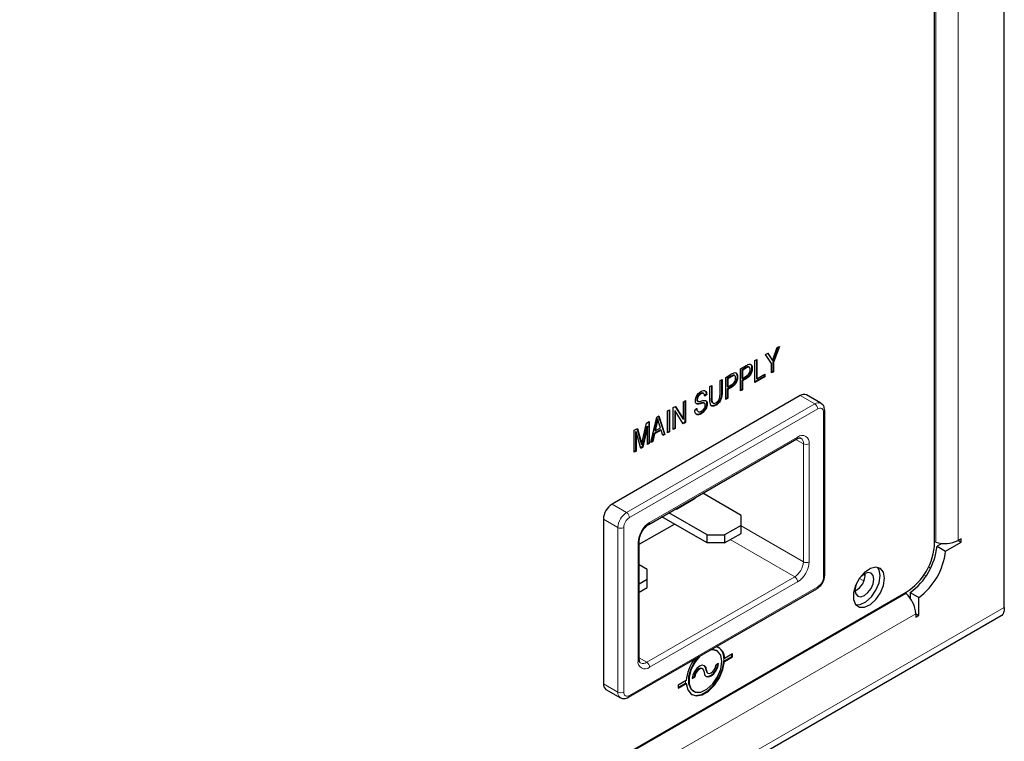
# Model space of a CAD drawing. Header units: millimetres. Extents: x 1 to 419, y 2 to 295.
# Tile 12 of 50: x 84 to 105, y 34 to 48. Entities that reach past the tile are written whole.
import ezdxf

# ---------------------------------------------------------------- set-up
doc = ezdxf.new("R2010")
doc.units = ezdxf.units.MM

msp = doc.modelspace()

# ---------------------------------------------------------------- linework, layer by layer
at = {"color": 7, "linetype": 'Continuous', "lineweight": 25}
for p, q in [((104.5331, 36.2715), (104.5331, 63.2718)), ((103.0954, 37.6052), (103.0954, 60.7405)), ((99.8929, 41.6607), (99.7704, 41.3284)), ((99.8472, 41.6343), (99.8929, 41.6607)), ((99.6071, 41.4957), (99.6529, 41.5221)), ((99.7296, 41.3049), (99.6071, 41.4957)), ((99.6476, 41.5191), (99.7069, 41.43)), ((99.6529, 41.5221), (99.7187, 41.4232)), ((99.8748, 41.6502), (99.7586, 41.3352)), ((99.7868, 41.4659), (99.8472, 41.6343)), ((99.0865, 41.1952), (99.2075, 41.265)), ((99.3876, 41.369), (99.4284, 41.3926)), ((99.3876, 40.9152), (99.3876, 41.369)), ((99.4166, 41.3858), (99.4166, 40.9986)), ((99.4284, 41.3926), (99.4284, 40.9918)), ((99.7296, 41.1126), (99.7296, 41.3049)), ((99.7412, 41.373), (99.7529, 41.3662)), ((99.7586, 41.3352), (99.7586, 41.143)), ((99.7586, 41.3352), (99.7704, 41.3284)), ((99.7704, 41.3284), (99.7704, 41.1361)), ((98.7853, 41.0213), (98.9064, 41.0912)), ((98.8991, 41.0475), (98.8144, 40.9986)), ((98.9708, 41.057), (98.9561, 41.0655)), ((99.0865, 40.7413), (99.0865, 41.1952)), ((99.2002, 41.2214), (99.1155, 41.1725)), ((99.1155, 41.1725), (99.1155, 41.0074)), ((99.1155, 41.1725), (99.1273, 41.1657)), ((99.212, 41.2146), (99.1273, 41.1657)), ((99.1273, 41.1657), (99.1273, 41.0006)), ((99.1273, 41.0006), (99.2128, 41.05)), ((99.272, 41.2309), (99.2573, 41.2394)), ((99.3197, 41.2119), (99.3315, 41.2051)), ((99.4284, 40.9918), (99.5918, 41.0861)), ((99.58, 41.0793), (99.58, 41.0398)), ((99.5918, 41.0861), (99.5918, 41.033)), ((99.7586, 41.143), (99.7296, 41.1262)), ((99.7704, 41.1361), (99.7296, 41.1126)), ((99.7586, 41.143), (99.7704, 41.1361)), ((98.4587, 40.8327), (98.4995, 40.8563)), ((98.4877, 40.8495), (98.4877, 40.6016)), ((98.4995, 40.8563), (98.4995, 40.5948)), ((98.6679, 40.9535), (98.7088, 40.9771)), ((98.6679, 40.6921), (98.6679, 40.9535)), ((98.697, 40.9703), (98.697, 40.7227)), ((98.7088, 40.9771), (98.7088, 40.7159)), ((98.7853, 40.5675), (98.7853, 41.0213)), ((98.8144, 40.9986), (98.8144, 40.8336)), ((98.8144, 40.9986), (98.8261, 40.9918)), ((98.9108, 41.0407), (98.8261, 40.9918)), ((98.8261, 40.9918), (98.8261, 40.8268)), ((98.8261, 40.8268), (98.9116, 40.8762)), ((99.0185, 41.038), (99.0303, 41.0312)), ((99.1155, 41.0074), (99.1273, 41.0006)), ((99.1984, 41.0023), (99.1155, 40.9544)), ((99.1155, 40.9544), (99.1155, 40.7717)), ((99.1155, 40.9544), (99.1273, 40.9476)), ((99.2102, 40.9955), (99.1273, 40.9476)), ((99.1273, 40.9476), (99.1273, 40.7649)), ((99.1984, 41.0023), (99.2102, 40.9955)), ((99.58, 41.0398), (99.3876, 40.9288)), ((99.5918, 41.033), (99.3876, 40.9152)), ((99.4166, 40.9986), (99.4284, 40.9918)), ((99.58, 41.0398), (99.5918, 41.033)), ((100.3235, 40.6457), (96.4392, 38.4033)), ((98.2611, 40.6852), (98.2729, 40.6784)), ((98.331, 40.6872), (98.3162, 40.6957)), ((98.3805, 40.6716), (98.3397, 40.6421)), ((98.3923, 40.6648), (98.3515, 40.6353)), ((98.3805, 40.6716), (98.3923, 40.6648)), ((98.4587, 40.5715), (98.4587, 40.8327)), ((98.8144, 40.8336), (98.8261, 40.8268)), ((98.8973, 40.8284), (98.8144, 40.7806)), ((98.8144, 40.7806), (98.8144, 40.5978)), ((98.8144, 40.7806), (98.8261, 40.7738)), ((98.9091, 40.8216), (98.8261, 40.7738)), ((98.8261, 40.7738), (98.8261, 40.591)), ((98.8973, 40.8284), (98.9091, 40.8216)), ((99.1155, 40.7717), (99.0865, 40.7549)), ((99.1273, 40.7649), (99.0865, 40.7413)), ((99.1155, 40.7717), (99.1273, 40.7649)), ((100.7495, 40.4855), (100.4502, 40.6583)), ((97.9125, 40.5174), (97.9533, 40.541)), ((97.9125, 40.1557), (97.9125, 40.5174)), ((97.9416, 40.5342), (97.9416, 40.094)), ((97.9533, 40.541), (97.9533, 40.0872)), ((98.1866, 40.5697), (98.1983, 40.5629)), ((98.1994, 40.5311), (98.2112, 40.5243)), ((98.3475, 40.485), (98.3328, 40.4935)), ((98.3907, 40.4795), (98.4025, 40.4727)), ((98.5725, 40.4523), (98.5843, 40.4455)), ((98.8144, 40.5978), (98.7853, 40.5811)), ((98.8261, 40.591), (98.7853, 40.5675)), ((98.8144, 40.5978), (98.8261, 40.591)), ((97.5859, 40.3289), (97.6267, 40.3524)), ((97.5859, 39.875), (97.5859, 40.3289)), ((97.6149, 40.3456), (97.6149, 39.9054)), ((97.6267, 40.3524), (97.6267, 39.8986)), ((97.7032, 40.3966), (97.7467, 40.4217)), ((97.7032, 39.9428), (97.7032, 40.3966)), ((97.7323, 40.3345), (97.7323, 39.9732)), ((97.7323, 40.3345), (97.7441, 40.3277)), ((97.7412, 40.4185), (97.9007, 40.1625)), ((97.7441, 40.3277), (97.7441, 39.9664)), ((97.9096, 40.062), (97.7441, 40.3277)), ((97.7467, 40.4217), (97.9125, 40.1557)), ((98.1473, 40.3465), (98.1881, 40.376)), ((98.2669, 40.2759), (98.2787, 40.2691)), ((100.8269, 36.938), (100.8269, 40.3348)), ((97.0703, 39.7154), (97.1503, 40.0774)), ((97.1503, 40.0774), (97.2081, 40.1108)), ((97.1964, 40.104), (97.1964, 39.6638)), ((97.2081, 40.1108), (97.2081, 39.657)), ((97.2388, 39.6747), (97.3643, 40.201)), ((97.3542, 40.0756), (97.3172, 39.9221)), ((97.366, 40.0688), (97.329, 39.9153)), ((97.3643, 40.201), (97.4041, 40.2239)), ((97.3725, 40.172), (97.3842, 40.1652)), ((97.3961, 40.2193), (97.5179, 39.8494)), ((97.4041, 40.2239), (97.5297, 39.8426)), ((97.4394, 39.9791), (97.4066, 40.0848)), ((97.9007, 40.1625), (97.9125, 40.1557)), ((97.9416, 40.094), (97.9034, 40.072)), ((97.9533, 40.0872), (97.9096, 40.062)), ((97.9416, 40.094), (97.9533, 40.0872)), ((96.8968, 39.9311), (96.9607, 39.968)), ((96.8968, 39.4772), (96.8968, 39.9311)), ((96.9258, 39.9037), (96.9258, 39.5076)), ((96.9258, 39.9037), (96.9376, 39.8969)), ((96.9376, 39.8969), (96.9376, 39.5008)), ((97.0312, 39.5548), (96.9376, 39.8969)), ((96.9521, 39.963), (97.0254, 39.6976)), ((96.9607, 39.968), (97.0372, 39.6908)), ((97.1555, 40.0149), (97.0612, 39.5858)), ((97.1673, 40.0081), (97.073, 39.5789)), ((97.1555, 40.0149), (97.1673, 40.0081)), ((97.1673, 39.6334), (97.1673, 40.0081)), ((97.3038, 39.8614), (97.2695, 39.706)), ((97.3156, 39.8546), (97.2813, 39.6992)), ((97.4411, 39.9406), (97.3038, 39.8614)), ((97.3038, 39.8614), (97.3156, 39.8546)), ((97.4529, 39.9338), (97.3156, 39.8546)), ((97.3172, 39.9221), (97.329, 39.9153)), ((97.329, 39.9153), (97.4394, 39.9791)), ((97.4411, 39.9406), (97.4529, 39.9338)), ((97.4873, 39.8181), (97.4529, 39.9338)), ((97.5179, 39.8494), (97.4838, 39.8297)), ((97.5297, 39.8426), (97.4873, 39.8181)), ((97.5179, 39.8494), (97.5297, 39.8426)), ((97.6149, 39.9054), (97.5859, 39.8886)), ((97.6267, 39.8986), (97.5859, 39.875)), ((97.6149, 39.9054), (97.6267, 39.8986)), ((97.7323, 39.9732), (97.7032, 39.9564)), ((97.7441, 39.9664), (97.7032, 39.9428)), ((97.7323, 39.9732), (97.7441, 39.9664)), ((97.0254, 39.6976), (97.0407, 39.6392)), ((97.0372, 39.6908), (97.0525, 39.6324)), ((97.0407, 39.6392), (97.0525, 39.6324)), ((97.1964, 39.6638), (97.1673, 39.647)), ((97.2081, 39.657), (97.1673, 39.6334)), ((97.1963, 37.9865), (100.2501, 39.7494)), ((97.1964, 39.6638), (97.2081, 39.657)), ((97.2813, 39.6992), (97.2388, 39.6747)), ((97.2695, 39.706), (97.2425, 39.6904)), ((97.2695, 39.706), (97.2813, 39.6992)), ((96.9258, 39.5076), (96.8968, 39.4909)), ((96.9376, 39.5008), (96.8968, 39.4772)), ((96.9258, 39.5076), (96.9376, 39.5008)), ((97.0612, 39.5858), (97.028, 39.5666)), ((97.073, 39.5789), (97.0312, 39.5548)), ((97.0612, 39.5858), (97.073, 39.5789)), ((99.0998, 38.1722), (98.3089, 38.6287)), ((97.7668, 38.3019), (98.1568, 38.5271)), ((98.1568, 38.5271), (98.1568, 38.541)), ((98.4005, 37.7685), (97.6096, 38.2251)), ((97.7668, 38.3019), (97.7428, 38.3019)), ((97.7668, 38.3158), (97.7668, 38.3019)), ((96.26, 38.0931), (96.26, 34.6962)), ((98.4005, 37.6032), (97.4664, 38.1424)), ((99.0998, 37.9653), (99.0998, 38.1722)), ((96.9996, 37.5743), (97.725, 37.9931)), ((99.0998, 37.9653), (98.7588, 37.7685)), ((98.7588, 37.6032), (99.0998, 37.8001)), ((99.0998, 37.8001), (99.0998, 37.9653)), ((96.9996, 35.2081), (96.9996, 37.6457)), ((98.4005, 37.7685), (98.7588, 37.7685)), ((98.4005, 37.6032), (98.4005, 37.7685)), ((98.7588, 37.6032), (98.4005, 37.6032)), ((98.7588, 37.7685), (98.7588, 37.6032)), ((103.1177, 37.6189), (103.0954, 37.6263)), ((103.244, 37.5925), (103.1452, 37.5354)), ((103.322, 37.4334), (103.6423, 37.6183)), ((103.6423, 37.6898), (103.5804, 37.654)), ((103.5804, 37.654), (103.6423, 37.6183)), ((103.6423, 37.6183), (103.6423, 37.6898)), ((103.1452, 37.5354), (103.322, 37.4334)), ((97.1648, 37.0551), (96.9996, 37.1505)), ((97.1648, 36.8483), (97.1648, 37.0551)), ((97.1648, 36.8483), (96.9996, 36.7529)), ((97.1648, 36.6831), (97.1648, 36.8483)), ((101.6624, 36.9305), (101.6247, 36.9522)), ((75.7276, 21.1257), (102.5061, 36.5846)), ((96.781, 34.4158), (100.6654, 36.6582)), ((96.9996, 36.5877), (97.1648, 36.6831)), ((102.4879, 36.574), (102.5055, 36.5584)), ((102.5915, 36.5763), (102.7682, 36.4743)), ((102.5915, 36.5763), (102.5915, 36.4623)), ((102.7682, 36.1044), (102.7682, 36.4743)), ((75.7776, 19.5416), (104.4669, 36.1036)), ((102.7064, 36.1401), (102.7064, 36.0687)), ((102.7064, 36.1401), (102.7682, 36.1044)), ((102.7064, 36.0687), (102.7682, 36.1044)), ((98.605, 35.375), (98.5932, 35.3818)), ((98.7461, 35.1603), (98.9131, 35.2567)), ((98.7461, 35.2225), (98.7579, 35.2157)), ((98.7461, 35.1603), (98.7579, 35.1535)), ((98.9249, 35.3122), (98.7579, 35.2157)), ((98.7579, 35.1535), (98.9249, 35.2499)), ((98.9131, 35.2567), (98.9131, 35.3054)), ((98.9131, 35.2567), (98.9249, 35.2499)), ((98.9249, 35.2499), (98.9249, 35.3122)), ((98.3091, 35.0026), (98.2973, 35.0094)), ((98.6331, 35.1126), (98.5792, 35.0815)), ((97.9695, 34.7606), (97.8024, 34.6642)), ((98.0943, 34.8015), (98.1481, 34.8326)), ((98.0947, 34.8154), (98.1364, 34.8394)), ((98.1364, 34.8394), (98.1481, 34.8326)), ((98.4064, 34.9184), (98.4182, 34.9116)), ((96.3125, 34.5803), (96.6118, 34.4075)), ((97.8024, 34.6155), (97.9577, 34.7052)), ((97.8024, 34.6019), (97.9695, 34.6984)), ((97.8024, 34.6642), (97.8024, 34.6019)), ((97.9577, 34.7052), (97.9695, 34.6984)), ((98.1106, 34.5459), (98.1224, 34.5391))]:
    msp.add_line(p, q, dxfattribs=at)
at = {"color": 8, "linetype": 'Continuous', "lineweight": 18}
for p, q in [((103.1177, 60.7542), (103.1177, 37.6189)), ((103.5804, 60.7894), (103.5804, 37.654)), ((99.7069, 41.43), (99.7187, 41.4232)), ((98.8991, 41.0475), (98.9108, 41.0407)), ((99.2002, 41.2214), (99.212, 41.2146)), ((98.697, 40.7227), (98.7088, 40.7159)), ((100.6229, 40.4729), (100.3235, 40.6457)), ((96.7385, 38.2305), (100.6229, 40.4729)), ((98.2517, 40.4837), (98.2635, 40.4769)), ((98.4877, 40.6016), (98.4995, 40.5948)), ((100.683, 40.3688), (96.7986, 38.1264)), ((100.802, 36.9033), (100.802, 40.3001)), ((97.3542, 40.0756), (97.366, 40.0688)), ((97.0254, 39.6976), (97.0372, 39.6908)), ((97.2139, 38.0254), (100.2677, 39.7883)), ((100.3867, 39.6501), (100.2324, 39.7392)), ((100.3867, 37.2125), (100.3867, 39.6501)), ((100.5069, 39.6501), (100.5069, 37.2125)), ((96.4392, 38.4033), (96.7385, 38.2305)), ((96.5594, 37.9202), (96.26, 38.0931)), ((96.5594, 34.5234), (96.5594, 37.9202)), ((96.6796, 37.9202), (96.6796, 34.5234)), ((99.0998, 37.9554), (100.3867, 37.2125)), ((96.9747, 35.1734), (96.9747, 37.611)), ((100.2076, 36.9022), (98.876, 37.6709)), ((103.0116, 37.0818), (102.9672, 37.1074)), ((97.1538, 35.1393), (100.2076, 36.9022)), ((100.2677, 36.7981), (97.2139, 35.0352)), ((101.6332, 36.8177), (101.5429, 36.8698)), ((102.8729, 36.9441), (102.9173, 36.9185)), ((96.7986, 34.4547), (100.683, 36.6971)), ((102.5055, 36.5584), (75.7452, 21.1101)), ((75.8568, 19.7171), (104.5331, 36.2715)), ((102.7064, 36.1401), (75.9845, 20.7139)), ((96.9996, 35.2284), (97.1538, 35.1393)), ((98.7461, 35.2225), (98.7461, 35.1603)), ((98.3788, 34.9794), (98.3906, 34.9726)), ((97.9577, 34.7052), (97.9577, 34.7538)), ((96.26, 34.6962), (96.5594, 34.5234))]:
    msp.add_line(p, q, dxfattribs=at)
at = {"color": 7, "linetype": 'Continuous', "lineweight": 25, "flags": 128}
for points in [[(102.0642, 36.8738), (102.0423, 36.9964), (101.9796, 37.0771), (101.8846, 37.1051), (101.77, 37.0766), (101.6514, 36.9955), (101.5448, 36.8726), (101.4646, 36.7247), (101.4215, 36.5716), (101.4215, 36.4341), (101.4646, 36.3306), (101.5448, 36.2753), (101.6514, 36.2756), (101.77, 36.3313), (101.8846, 36.4351), (101.9796, 36.5729), (102.0423, 36.726), (102.0642, 36.8738)], [(101.6458, 36.5166), (101.7202, 36.5767), (101.7833, 36.6618), (101.8255, 36.7589), (101.8403, 36.8534), (101.8255, 36.9308), (101.7833, 36.9793), (101.7202, 36.9916), (101.6458, 36.9657), (101.5714, 36.9057), (101.5561, 36.8885)], [(101.9699, 36.9283), (101.948, 37.0508), (101.9172, 37.1024)], [(101.4687, 36.3255), (101.5571, 36.33), (101.6757, 36.3858), (101.7903, 36.4895), (101.8853, 36.6273), (101.948, 36.7804), (101.9699, 36.9283)], [(101.4733, 36.7452), (101.4662, 36.7234), (101.4514, 36.6289), (101.4662, 36.5515), (101.5083, 36.503), (101.5714, 36.4907), (101.6458, 36.5166)], [(98.7049, 35.1541), (98.6819, 35.2831), (98.6159, 35.3681), (98.5158, 35.3976), (98.4753, 35.3939)], [(98.5932, 35.3818), (98.504, 35.4044), (98.493, 35.4041)], [(97.9695, 34.6984), (98.0001, 34.5686), (98.0708, 34.4817), (98.1739, 34.4473), (98.298, 34.4692), (98.4293, 34.545), (98.5534, 34.6663), (98.6565, 34.8198), (98.7273, 34.9884), (98.7579, 35.1535)], [(98.2108, 35.2412), (98.1462, 35.1596), (98.0617, 35.0038), (98.0164, 34.8426), (98.0164, 34.6978), (98.0617, 34.5889), (98.1106, 34.5459)], [(98.2521, 35.265), (98.158, 35.1528), (98.0735, 34.997), (98.0282, 34.8358), (98.0282, 34.691), (98.0735, 34.5821), (98.158, 34.5239), (98.2703, 34.5241), (98.3952, 34.5828), (98.5158, 34.6921), (98.6159, 34.8372), (98.6819, 34.9984), (98.7049, 35.1541), (98.7049, 35.1541)], [(98.0785, 34.4766), (98.1622, 34.4541), (98.2862, 34.476), (98.4175, 34.5518), (98.5416, 34.6731), (98.6447, 34.8266), (98.7155, 34.9952), (98.7461, 35.1603)], [(98.3906, 34.9726), (98.3793, 35.0316), (98.3472, 35.0685), (98.2991, 35.0779), (98.2424, 35.0582), (98.1857, 35.0124), (98.1377, 34.9476), (98.1055, 34.8735), (98.0943, 34.8015)], [(98.2973, 35.0094), (98.2667, 35.0153), (98.2307, 35.0028), (98.1946, 34.9736), (98.164, 34.9324), (98.1435, 34.8852), (98.1364, 34.8394)], [(98.3367, 34.9415), (98.3296, 34.979), (98.3091, 35.0025), (98.2785, 35.0085), (98.2424, 34.996), (98.2064, 34.9668), (98.1758, 34.9256), (98.1553, 34.8784), (98.1481, 34.8326)], [(98.3367, 34.9415), (98.348, 34.8825), (98.3801, 34.8456), (98.4282, 34.8362), (98.4849, 34.8559), (98.5416, 34.9017), (98.5897, 34.9665), (98.6218, 35.0406), (98.6331, 35.1126)], [(98.3788, 34.9794), (98.3675, 35.0384), (98.3411, 35.0717)], [(98.3744, 34.8492), (98.4164, 34.843), (98.4731, 34.8627), (98.5298, 34.9085), (98.5779, 34.9733), (98.61, 35.0474), (98.6208, 35.1055)], [(98.3788, 34.9794), (98.386, 34.9419), (98.4064, 34.9184), (98.4064, 34.9184)], [(98.3906, 34.9726), (98.3978, 34.9351), (98.4182, 34.9116), (98.4488, 34.9056), (98.4849, 34.9182), (98.521, 34.9473), (98.5516, 34.9885), (98.572, 35.0357), (98.5792, 35.0815)]]:
    msp.add_lwpolyline(points, dxfattribs=at)
at = {"color": 7, "linetype": 'Continuous', "lineweight": 25}
for centre, radius, start, end in [((100.3977, 40.5421), 0.1274, 65.69288, 125.61758), ((96.6489, 38.0754), 0.3893, 122.60548, 177.39452), ((101.816, 37.6634), 1.2807, 302.60548, 357.39452), ((103.3071, 38.1891), 0.6009, 251.63088, 297.06152), ((101.7704, 37.6898), 1.3835, 306.40593, 353.59407), ((101.9471, 37.5878), 1.3835, 306.40593, 353.59407), ((101.27, 36.9581), 0.3931, 297.59498, 2.4104), ((102.1063, 36.1093), 0.6008, 2.93463, 48.37162), ((98.5201, 35.2339), 0.2385, 355.63631, 72.4533), ((98.493, 35.2358), 0.2535, 357.00403, 55.34898), ((98.8398, 34.6802), 0.8741, 143.70504, 174.72557), ((96.3842, 34.6825), 0.1249, 173.70115, 234.98667)]:
    msp.add_arc(centre, radius, start, end, dxfattribs=at)
at = {"color": 8, "linetype": 'Continuous', "lineweight": 18}
for centre, radius, start, end in [((100.6971, 40.3692), 0.1276, 65.90811, 125.5988), ((100.5525, 40.3629), 0.1306, 2.60548, 57.39452), ((100.7294, 40.3119), 0.0735, 350.78596, 129.20329), ((100.7863, 40.3377), 0.0407, 292.73731, 355.96084), ((100.2272, 39.7831), 0.0408, 304.05635, 7.25583), ((100.3611, 39.6738), 0.1478, 350.78596, 129.20329), ((100.2663, 39.6655), 0.1214, 352.72312, 56.15369), ((100.4468, 39.7661), 0.1306, 242.60967, 297.39033), ((96.9483, 37.9026), 0.3893, 122.60548, 177.39452), ((96.6681, 38.1205), 0.1306, 2.60548, 57.39452), ((96.938, 37.9085), 0.2587, 122.60548, 177.39452), ((97.4941, 37.5874), 0.52, 122.60548, 177.39452), ((97.1711, 38.0213), 0.043, 306.76642, 5.52664), ((96.6195, 38.0362), 0.1306, 242.60967, 297.39033), ((96.9569, 37.6501), 0.0429, 294.42392, 353.74204), ((99.9978, 37.2302), 0.3893, 302.60548, 357.39452), ((99.9875, 37.2361), 0.52, 302.60548, 357.39452), ((100.4468, 37.3285), 0.1306, 242.60967, 297.39033), ((100.1372, 36.7922), 0.1306, 2.60548, 57.39452), ((100.5436, 36.915), 0.2587, 302.60548, 357.39452), ((100.7844, 36.9422), 0.0427, 294.37466, 354.3052), ((100.6413, 36.6925), 0.0419, 305.01333, 6.29885), ((97.1205, 35.1497), 0.1478, 170.78596, 309.20329), ((96.957, 35.2123), 0.0427, 294.37466, 354.3052), ((97.0796, 35.243), 0.1276, 245.89966, 305.59954), ((97.0834, 35.0293), 0.1306, 2.60548, 57.39452), ((96.6834, 34.5097), 0.1248, 173.68137, 235.20316), ((96.6195, 34.6394), 0.1306, 242.60967, 297.39033), ((96.7521, 34.5117), 0.0735, 170.78596, 309.20329), ((96.7561, 34.4505), 0.0428, 305.70425, 5.61984)]:
    msp.add_arc(centre, radius, start, end, dxfattribs=at)
at = {"color": 7, "linetype": 'Continuous', "lineweight": 25}
for points, knots in [([(99.7529, 41.3662), (99.759, 41.3848), (99.7698, 41.418), (99.7816, 41.4513), (99.7868, 41.4659)], [0, 0, 0, 0, 0.55998427, 1, 1, 1, 1]), ([(99.2075, 41.265), (99.2195, 41.2719), (99.2408, 41.2841), (99.2614, 41.2901), (99.2705, 41.2927)], [0, 0, 0, 0, 0.5604295, 1, 1, 1, 1]), ([(99.2705, 41.2927), (99.2814, 41.2923), (99.3031, 41.2916), (99.3271, 41.261), (99.3298, 41.2263), (99.3315, 41.2051)], [0, 0, 0, 0, 0.2795843, 0.5600322, 1, 1, 1, 1]), ([(99.294, 41.2887), (99.2997, 41.2833), (99.3169, 41.2668), (99.3186, 41.234), (99.3197, 41.2119)], [0, 0, 0, 0, 0.32677789, 1, 1, 1, 1]), ([(99.7069, 41.43), (99.7136, 41.4197), (99.7256, 41.4014), (99.7364, 41.3816), (99.7412, 41.373)], [0, 0, 0, 0, 0.5600003, 1, 1, 1, 1]), ([(99.7187, 41.4232), (99.7254, 41.4129), (99.7374, 41.3946), (99.7482, 41.3748), (99.7529, 41.3662)], [0, 0, 0, 0, 0.5600003, 1, 1, 1, 1]), ([(98.9561, 41.0625), (98.9547, 41.0643), (98.9483, 41.0719), (98.9252, 41.0615), (98.9078, 41.0522), (98.8991, 41.0475)], [0, 0, 0, 0, 0.1258881, 0.5608517, 1, 1, 1, 1]), ([(98.9064, 41.0912), (98.9183, 41.098), (98.9396, 41.1103), (98.9603, 41.1162), (98.9694, 41.1188)], [0, 0, 0, 0, 0.5604295, 1, 1, 1, 1]), ([(98.9895, 41.0052), (98.9885, 41.0178), (98.9866, 41.0428), (98.9673, 41.0649), (98.9376, 41.0558), (98.9198, 41.0458), (98.9108, 41.0407)], [0, 0, 0, 0, 0.2804792, 0.5591149, 0.7785021, 1, 1, 1, 1]), ([(98.9694, 41.1188), (98.9802, 41.1185), (99.002, 41.1177), (99.0259, 41.0871), (99.0287, 41.0524), (99.0303, 41.0312)], [0, 0, 0, 0, 0.2795843, 0.5600322, 1, 1, 1, 1]), ([(98.9929, 41.1148), (98.9985, 41.1094), (99.0158, 41.0929), (99.0174, 41.0601), (99.0185, 41.038)], [0, 0, 0, 0, 0.3267779, 1, 1, 1, 1]), ([(99.3197, 41.2119), (99.3183, 41.1899), (99.3156, 41.1462), (99.2866, 41.0765), (99.2416, 41.0292), (99.2128, 41.0113), (99.1984, 41.0023)], [0, 0, 0, 0, 0.2805106, 0.5590336, 0.7789189, 1, 1, 1, 1]), ([(99.2572, 41.2364), (99.2558, 41.2381), (99.2494, 41.2457), (99.2263, 41.2354), (99.2089, 41.2261), (99.2002, 41.2214)], [0, 0, 0, 0, 0.1258881, 0.5608517, 1, 1, 1, 1]), ([(99.3315, 41.2051), (99.3301, 41.1831), (99.3274, 41.1394), (99.2984, 41.0697), (99.2534, 41.0224), (99.2246, 41.0045), (99.2102, 40.9955)], [0, 0, 0, 0, 0.2805106, 0.5590336, 0.7789189, 1, 1, 1, 1]), ([(99.2906, 41.179), (99.2897, 41.1916), (99.2877, 41.2167), (99.2684, 41.2388), (99.2387, 41.2296), (99.2209, 41.2196), (99.212, 41.2146)], [0, 0, 0, 0, 0.2804792, 0.5591149, 0.7785021, 1, 1, 1, 1]), ([(99.2128, 41.05), (99.2243, 41.0572), (99.2471, 41.0714), (99.2764, 41.1078), (99.2892, 41.1471), (99.2902, 41.1684), (99.2906, 41.179)], [0, 0, 0, 0, 0.281153, 0.559073, 0.7789444, 1, 1, 1, 1]), ([(99.0185, 41.038), (99.0172, 41.0161), (99.0145, 40.9724), (98.9854, 40.9027), (98.9404, 40.8553), (98.9117, 40.8374), (98.8973, 40.8284)], [0, 0, 0, 0, 0.2805106, 0.5590336, 0.7789189, 1, 1, 1, 1]), ([(99.0303, 41.0312), (99.029, 41.0093), (99.0262, 40.9656), (98.9972, 40.8959), (98.9522, 40.8485), (98.9235, 40.8306), (98.9091, 40.8216)], [0, 0, 0, 0, 0.2805106, 0.5590336, 0.7789189, 1, 1, 1, 1]), ([(98.9116, 40.8762), (98.9231, 40.8833), (98.9459, 40.8976), (98.9753, 40.9339), (98.9881, 40.9733), (98.989, 40.9945), (98.9895, 41.0052)], [0, 0, 0, 0, 0.281153, 0.559073, 0.7789444, 1, 1, 1, 1]), ([(98.1575, 40.5405), (98.1592, 40.5606), (98.1626, 40.6008), (98.1938, 40.6614), (98.2326, 40.7054), (98.2586, 40.7222), (98.2716, 40.7306)], [0, 0, 0, 0, 0.27969664, 0.5588536, 0.7791302, 1, 1, 1, 1]), ([(98.2611, 40.6852), (98.2508, 40.6786), (98.2302, 40.6655), (98.2042, 40.634), (98.1888, 40.5991), (98.1873, 40.5795), (98.1866, 40.5697)], [0, 0, 0, 0, 0.2809288, 0.5599766, 0.7797524, 1, 1, 1, 1]), ([(98.2729, 40.6784), (98.2626, 40.6718), (98.242, 40.6587), (98.216, 40.6272), (98.2005, 40.5923), (98.1991, 40.5727), (98.1983, 40.5629)], [0, 0, 0, 0, 0.2809288, 0.5599766, 0.7797524, 1, 1, 1, 1]), ([(98.3164, 40.6931), (98.3152, 40.6946), (98.3089, 40.702), (98.2878, 40.6983), (98.27, 40.6896), (98.2611, 40.6852)], [0, 0, 0, 0, 0.1142229, 0.5562289, 1, 1, 1, 1]), ([(98.2716, 40.7306), (98.2893, 40.7392), (98.3248, 40.7563), (98.3666, 40.7453), (98.3884, 40.7106), (98.391, 40.68), (98.3923, 40.6648)], [0, 0, 0, 0, 0.2801553, 0.5590638, 0.7792847, 1, 1, 1, 1]), ([(98.3515, 40.6353), (98.35, 40.6477), (98.347, 40.6724), (98.3277, 40.6932), (98.3001, 40.6924), (98.282, 40.683), (98.2729, 40.6784)], [0, 0, 0, 0, 0.2807568, 0.5592998, 0.7792108, 1, 1, 1, 1]), ([(98.3297, 40.7523), (98.3385, 40.7512), (98.3593, 40.7488), (98.3763, 40.7167), (98.3791, 40.6866), (98.3805, 40.6716)], [0, 0, 0, 0, 0.26751611, 0.63334741, 1, 1, 1, 1]), ([(98.697, 40.7227), (98.6962, 40.6737), (98.6952, 40.6122), (98.6575, 40.5344), (98.6238, 40.4874), (98.593, 40.4663), (98.5725, 40.4523)], [0, 0, 0, 0, 0.4989822, 0.6245812, 0.7501367, 1, 1, 1, 1]), ([(98.5812, 40.4968), (98.5961, 40.5066), (98.6185, 40.5214), (98.6438, 40.5553), (98.668, 40.6132), (98.668, 40.657), (98.6679, 40.6921)], [0, 0, 0, 0, 0.249752, 0.3749364, 0.5000937, 1, 1, 1, 1]), ([(98.7088, 40.7159), (98.708, 40.6668), (98.707, 40.6054), (98.6693, 40.5276), (98.6356, 40.4806), (98.6048, 40.4595), (98.5843, 40.4455)], [0, 0, 0, 0, 0.4989822, 0.6245812, 0.7501367, 1, 1, 1, 1]), ([(98.2635, 40.4769), (98.2486, 40.4732), (98.2189, 40.4657), (98.1817, 40.4716), (98.1605, 40.5), (98.1585, 40.527), (98.1575, 40.5405)], [0, 0, 0, 0, 0.2811422, 0.5600561, 0.7798619, 1, 1, 1, 1]), ([(98.1866, 40.5697), (98.1869, 40.5605), (98.1876, 40.5441), (98.1958, 40.5351), (98.1994, 40.5311)], [0, 0, 0, 0, 0.5603736, 1, 1, 1, 1]), ([(98.2517, 40.4837), (98.2364, 40.479), (98.2145, 40.4723), (98.1968, 40.4775), (98.1916, 40.479)], [0, 0, 0, 0, 0.701892, 1, 1, 1, 1]), ([(98.1983, 40.5629), (98.1987, 40.5537), (98.1994, 40.5373), (98.2076, 40.5283), (98.2112, 40.5243)], [0, 0, 0, 0, 0.5603736, 1, 1, 1, 1]), ([(98.2112, 40.5243), (98.2221, 40.5228), (98.2415, 40.5202), (98.2638, 40.5271), (98.2736, 40.5301)], [0, 0, 0, 0, 0.55786597, 1, 1, 1, 1]), ([(98.3338, 40.4919), (98.3326, 40.4929), (98.3277, 40.4967), (98.3005, 40.4972), (98.2734, 40.4897), (98.2517, 40.4837)], [0, 0, 0, 0, 0.0632029, 0.2504031, 1, 1, 1, 1]), ([(98.3617, 40.4478), (98.3613, 40.4541), (98.3607, 40.4667), (98.3537, 40.4809), (98.3423, 40.4889), (98.3129, 40.4916), (98.2855, 40.4835), (98.2635, 40.4769)], [0, 0, 0, 0, 0.1249721, 0.24981518, 0.37459751, 0.49957172, 1, 1, 1, 1]), ([(98.3907, 40.4795), (98.3886, 40.4578), (98.3842, 40.4144), (98.3509, 40.3494), (98.3088, 40.3027), (98.2809, 40.2849), (98.2669, 40.2759)], [0, 0, 0, 0, 0.2795457, 0.558773, 0.7790389, 1, 1, 1, 1]), ([(98.2736, 40.5301), (98.2866, 40.5341), (98.3097, 40.5411), (98.3321, 40.5446), (98.3419, 40.5461)], [0, 0, 0, 0, 0.5601301, 1, 1, 1, 1]), ([(98.4025, 40.4727), (98.4003, 40.451), (98.396, 40.4076), (98.3627, 40.3426), (98.3205, 40.2959), (98.2927, 40.2781), (98.2787, 40.2691)], [0, 0, 0, 0, 0.2795457, 0.558773, 0.7790389, 1, 1, 1, 1]), ([(98.2822, 40.3242), (98.2933, 40.3313), (98.3152, 40.3454), (98.3427, 40.3792), (98.3594, 40.4165), (98.3609, 40.4373), (98.3617, 40.4478)], [0, 0, 0, 0, 0.2808504, 0.5599587, 0.7797674, 1, 1, 1, 1]), ([(98.3419, 40.5461), (98.3517, 40.5458), (98.3713, 40.5451), (98.3973, 40.5233), (98.4005, 40.4919), (98.4025, 40.4727)], [0, 0, 0, 0, 0.2809661, 0.5614008, 1, 1, 1, 1]), ([(98.3627, 40.5452), (98.3687, 40.5412), (98.3868, 40.5292), (98.3891, 40.4994), (98.3907, 40.4795)], [0, 0, 0, 0, 0.33525016, 1, 1, 1, 1]), ([(98.5843, 40.4455), (98.5636, 40.4355), (98.5326, 40.4206), (98.4978, 40.4268), (98.4604, 40.4626), (98.4594, 40.5231), (98.4587, 40.5715)], [0, 0, 0, 0, 0.2500022, 0.3754713, 0.5009046, 1, 1, 1, 1]), ([(98.5725, 40.4523), (98.552, 40.4425), (98.5211, 40.4277), (98.4872, 40.4328), (98.4768, 40.4443), (98.4721, 40.4495)], [0, 0, 0, 0, 0.5245448, 0.7877991, 1, 1, 1, 1]), ([(98.4877, 40.6016), (98.4858, 40.5655), (98.4839, 40.5276), (98.5005, 40.5086), (98.5013, 40.5078)], [0, 0, 0, 0, 0.95658861, 1, 1, 1, 1]), ([(98.4995, 40.5948), (98.499, 40.5604), (98.4985, 40.5172), (98.5218, 40.4881), (98.5448, 40.4802), (98.5666, 40.4902), (98.5812, 40.4968)], [0, 0, 0, 0, 0.49991059, 0.62540482, 0.75080849, 1, 1, 1, 1]), ([(100.8269, 40.3348), (100.8254, 40.3548), (100.8221, 40.3971), (100.7955, 40.4522), (100.7629, 40.4746), (100.7484, 40.4846)], [0, 0, 0, 0, 0.3332289, 0.702963, 1, 1, 1, 1]), ([(98.2787, 40.2691), (98.259, 40.2597), (98.2195, 40.2408), (98.1743, 40.2556), (98.1512, 40.2953), (98.1486, 40.3294), (98.1473, 40.3465)], [0, 0, 0, 0, 0.2800628, 0.5589268, 0.7791755, 1, 1, 1, 1]), ([(98.1764, 40.3828), (98.1772, 40.3667), (98.1782, 40.3466), (98.1891, 40.3377), (98.1913, 40.336)], [0, 0, 0, 0, 0.8049872, 1, 1, 1, 1]), ([(98.1881, 40.376), (98.1899, 40.3611), (98.1935, 40.3315), (98.2179, 40.3092), (98.2498, 40.3084), (98.2714, 40.3189), (98.2822, 40.3242)], [0, 0, 0, 0, 0.2807431, 0.5591429, 0.7794096, 1, 1, 1, 1]), ([(98.2669, 40.2759), (98.2464, 40.2647), (98.2178, 40.2491), (98.1969, 40.2581), (98.1909, 40.2606)], [0, 0, 0, 0, 0.7153457, 1, 1, 1, 1]), ([(97.3725, 40.172), (97.3697, 40.1542), (97.3649, 40.1224), (97.3575, 40.0899), (97.3542, 40.0756)], [0, 0, 0, 0, 0.5599894, 1, 1, 1, 1]), ([(97.3842, 40.1652), (97.3815, 40.1474), (97.3767, 40.1156), (97.3692, 40.0831), (97.366, 40.0688)], [0, 0, 0, 0, 0.5599894, 1, 1, 1, 1]), ([(97.4066, 40.0848), (97.402, 40.0995), (97.394, 40.1258), (97.3872, 40.1532), (97.3842, 40.1652)], [0, 0, 0, 0, 0.5600122, 1, 1, 1, 1]), ([(97.0525, 39.6324), (97.0557, 39.6479), (97.0615, 39.6755), (97.0676, 39.7032), (97.0703, 39.7154)], [0, 0, 0, 0, 0.5599947, 1, 1, 1, 1]), ([(100.2501, 39.7494), (100.2615, 39.7552), (100.2903, 39.7697), (100.3216, 39.7721), (100.3295, 39.7676), (100.3332, 39.7655)], [0, 0, 0, 0, 0.2605068, 0.6544923, 1, 1, 1, 1]), ([(96.9996, 37.6457), (97.0003, 37.6603), (97.0022, 37.6979), (97.023, 37.7722), (97.0657, 37.8576), (97.123, 37.9311), (97.1693, 37.9702), (97.1921, 37.9839), (97.1963, 37.9865)], [0, 0, 0, 0, 0.1280868, 0.3295297, 0.5418191, 0.7583864, 0.9550358, 1, 1, 1, 1]), ([(100.6654, 36.6582), (100.6817, 36.6692), (100.7226, 36.6967), (100.7766, 36.7643), (100.8187, 36.8517), (100.8242, 36.9099), (100.8269, 36.938)], [0, 0, 0, 0, 0.1836781, 0.4603325, 0.7391113, 1, 1, 1, 1]), ([(104.5331, 36.2715), (104.5295, 36.2348), (104.5225, 36.1613), (104.4885, 36.1049), (104.4603, 36.0998), (104.4603, 36.0998)], [0, 0, 0, 0, 0.4999489, 0.9998979, 1, 1, 1, 1]), ([(97.0282, 35.1274), (97.0269, 35.1278), (97.0186, 35.1302), (97.0064, 35.1452), (97.0017, 35.1884), (96.9996, 35.2081)], [0, 0, 0, 0, 0.0934956, 0.5866239, 1, 1, 1, 1]), ([(96.6129, 34.4083), (96.6148, 34.4068), (96.6322, 34.3921), (96.6776, 34.3859), (96.7331, 34.3917), (96.7662, 34.4083), (96.781, 34.4158)], [0, 0, 0, 0, 0.0405102, 0.3902986, 0.727021, 1, 1, 1, 1])]:
    msp.add_open_spline(points, degree=3, knots=knots, dxfattribs=at)

doc.saveas('drawing.dxf')
